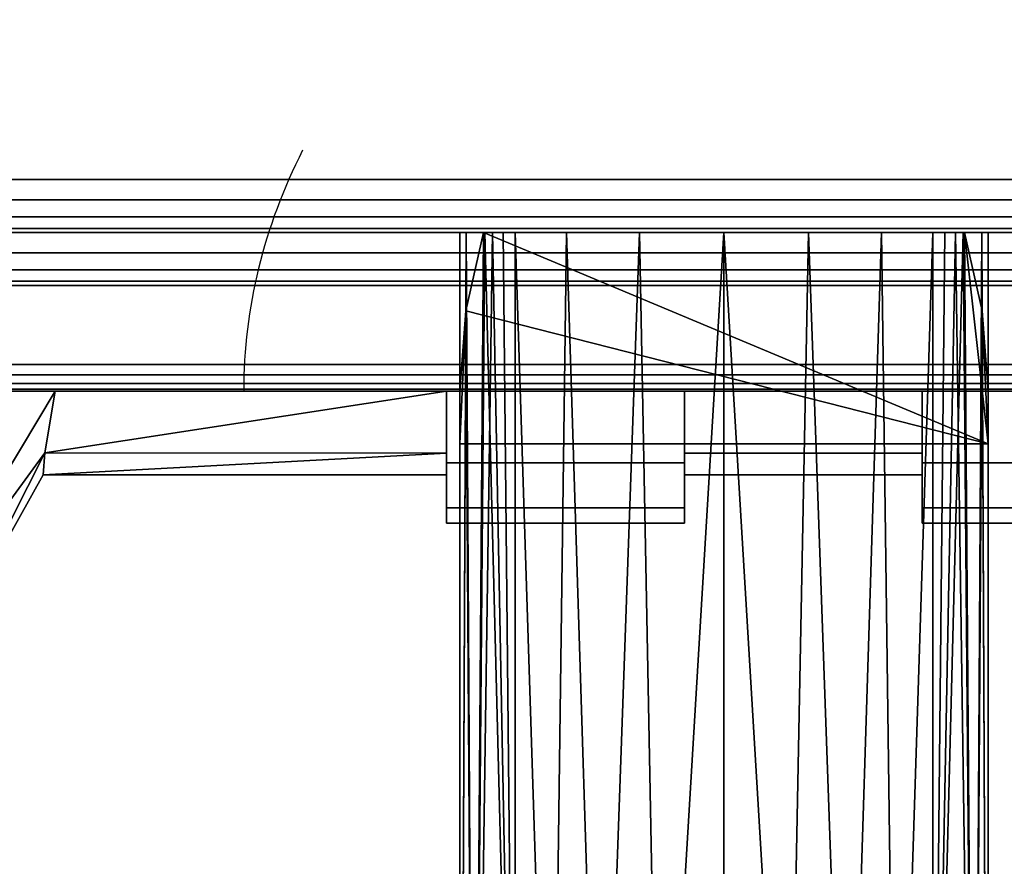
# Model space of a CAD drawing. Header units: millimetres. Extents: x -10 to 414, y -827 to 10.
# Tile 15 of 40: x 187 to 205, y -811 to -795. Entities that reach past the tile are written whole.
import ezdxf

# ---------------------------------------------------------------- set-up
doc = ezdxf.new("R2010")
doc.units = ezdxf.units.MM
doc.header["$MEASUREMENT"] = 0
for name, color, linetype, lineweight in [('0 Misc', 7, 'Continuous', 35), ('10 Raster Images', 7, 'Continuous', 35), ('5 Hatches', 7, 'Continuous', 35)]:
    doc.layers.add(name, color=color, linetype=linetype, lineweight=lineweight)

msp = doc.modelspace()

# ---------------------------------------------------------------- linework, layer by layer
at = {"layer": '0 Misc', "color": 160, "linetype": 'Continuous', "lineweight": 25}
for p, q in [((4, -798, 12.5), (396, -798, 12.5)), ((396, -798, 1170), (4, -798, 1170)), ((1, -799, 1173), (399, -799, 1173)), ((399, -799, 1195), (1, -799, 1195)), ((396, -799, 13.5), (4, -799, 13.5)), ((4, -799, 1169), (396, -799, 1169)), ((4, -799, 13.5), (396, -799, 1169)), ((4, -799, 13.5), (204.554, -799, 730)), ((4, -799, 1169), (195.446, -799, 730)), ((195.446, -799, 730), (4, -799, 13.5)), ((4, -799, 1169), (195.717, -799, 730.779)), ((4, -799, 1169), (196.049, -799, 731.534)), ((4, -799, 1169), (196.442, -799, 732.187)), ((4, -799, 1169), (197.415, -799, 733.16)), ((4, -799, 1169), (198.641, -799, 733.785)), ((4, -799, 1169), (200, -799, 734)), ((4, -799, 1169), (197.415, -799, 1046.84)), ((4, -799, 1169), (196.442, -799, 1047.813)), ((4, -799, 1169), (196.049, -799, 1048.466)), ((4, -799, 1169), (195.505, -799, 1049.81)), ((4, -799, 1169), (195, -799, 1053)), ((4, -799, 1169), (195, -799, 1054)), ((164.278, -799, 1124.392), (195, -799, 1054)), ((233.25, -799, 1124), (166.75, -799, 1124)), ((166.75, -799, 1157), (233.25, -799, 1157)), ((166.75, -799, 1157), (396, -799, 1169)), ((166.75, -799, 1124), (195, -799, 1054)), ((195, -799, 1054), (205, -799, 1054)), ((195, -799, 1054), (195, -826.999, 1053.267)), ((195, -799, 1053), (195, -799, 1054)), ((195, -799, 1053), (195, -825.999, 1052.293)), ((195, -825.999, 1052.293), (195, -799, 1054)), ((195, -799, 1054), (396, -799, 1169)), ((195, -799, 1054), (235.722, -799, 1124.392)), ((195, -799, 1054), (233.25, -799, 1124)), ((204.554, -799, 730), (195.446, -799, 730)), ((205, -802.999, 726.105), (195.446, -799, 730)), ((196.049, -799, 1048.466), (196.049, -821.467, 1047.878)), ((196.049, -821.467, 732.122), (196.049, -799, 731.534)), ((197.415, -799, 1046.84), (200, -799, 734)), ((198.641, -799, 1046.215), (200, -799, 734)), ((200, -799, 734), (396, -799, 1169)), ((200, -799, 734), (202.585, -799, 1046.84)), ((200, -799, 734), (201.359, -799, 1046.215)), ((200, -799, 734), (200, -799, 1046)), ((201.359, -799, 733.785), (396, -799, 1169)), ((202.585, -799, 733.16), (396, -799, 1169)), ((202.585, -799, 1046.84), (396, -799, 1169)), ((203.558, -799, 732.187), (396, -799, 1169)), ((203.558, -799, 1047.813), (396, -799, 1169)), ((203.951, -799, 1048.466), (203.951, -821.467, 1047.878)), ((203.951, -821.467, 732.122), (203.951, -799, 731.534)), ((203.951, -799, 731.534), (396, -799, 1169)), ((203.951, -799, 1048.466), (396, -799, 1169)), ((204.283, -799, 730.779), (396, -799, 1169)), ((204.495, -799, 1049.81), (396, -799, 1169)), ((205, -802.999, 726.105), (204.554, -799, 730)), ((204.554, -799, 730), (396, -799, 1169)), ((205, -799, 1054), (205, -826.999, 1053.267)), ((205, -799, 1053), (205, -825.999, 1052.293)), ((205, -799, 1054), (205, -799, 1053)), ((205, -799, 1054), (205, -825.999, 1052.293)), ((205, -799, 1053), (396, -799, 1169)), ((205, -799, 1054), (396, -799, 1169)), ((1, -800, 1194), (399, -800, 1194)), ((399, -800, 1174), (1, -800, 1174)), ((195, -802.999, 726.105), (195.112, -800.483, 728.555)), ((205, -802.999, 726.105), (195.112, -800.483, 728.555)), ((205, -802.999, 726.105), (204.888, -800.483, 728.555)), ((166.75, -801.5, 1124), (233.25, -801.5, 1124)), ((233.25, -801.5, 1157), (166.75, -801.5, 1157)), ((163.345, -802, 1125.318), (236.655, -802, 1125.318)), ((163.345, -802, 1125.318), (238.553, -802, 1126.697)), ((163.345, -802, 1155.682), (236.655, -802, 1155.682)), ((163.345, -802, 1155.682), (234.423, -802, 1156.408)), ((165.577, -802, 1124.592), (234.423, -802, 1124.592)), ((165.577, -802, 1124.592), (236.655, -802, 1125.318)), ((165.577, -802, 1156.408), (234.423, -802, 1156.408)), ((165.577, -802, 1156.408), (233.25, -802, 1156.5)), ((166.75, -802, 1156.5), (233.25, -802, 1156.5)), ((233.25, -802, 1124.5), (166.75, -802, 1124.5)), ((166.75, -802, 1124.5), (234.423, -802, 1124.592)), ((174, -802, 1126.5), (238.553, -802, 1126.697)), ((174, -802, 1154.5), (238.553, -802, 1154.303)), ((174, -802, 1154.5), (236.655, -802, 1155.682)), ((178.326, -802, 1127.185), (238.553, -802, 1126.697)), ((178.326, -802, 1127.185), (239.933, -802, 1128.595)), ((178.326, -802, 1153.815), (239.933, -802, 1152.405)), ((178.326, -802, 1153.815), (238.553, -802, 1154.303)), ((182.229, -802, 1129.174), (239.933, -802, 1128.595)), ((182.229, -802, 1129.174), (240.658, -802, 1130.827)), ((182.229, -802, 1151.826), (240.75, -802, 1149)), ((182.229, -802, 1151.826), (240.658, -802, 1150.173)), ((182.229, -802, 1151.826), (239.933, -802, 1152.405)), ((185.326, -802, 1132.271), (240.658, -802, 1130.827)), ((185.326, -802, 1132.271), (240.75, -802, 1132)), ((185.326, -802, 1132.271), (226.25, -802, 1134.25)), ((194.75, -802, 1146.75), (185.326, -802, 1148.729)), ((185.326, -802, 1148.729), (240.75, -802, 1149)), ((194.75, -802, 1134.25), (185.326, -802, 1132.271)), ((194.75, -802, 1136.25), (187.339, -802, 1136.25)), ((187.339, -802, 1144.75), (194.75, -802, 1144.75)), ((187.339, -802, 1144.75), (194.75, -802, 1146.75)), ((187.339, -802, 1136.25), (194.75, -802, 1134.25)), ((194.75, -802, 1146.75), (199.25, -802, 1146.75)), ((194.75, -802, 1134.25), (194.75, -802, 1136.25)), ((194.75, -802, 1144.75), (194.75, -802, 1146.75)), ((199.25, -802, 1134.25), (194.75, -802, 1134.25)), ((194.75, -803.073, 1143.022), (194.75, -802, 1146.75)), ((194.75, -802, 1134.25), (194.75, -803.411, 1139.019)), ((194.75, -802, 1134.25), (194.75, -802.644, 1137.136)), ((194.75, -802, 1146.75), (240.75, -802, 1149)), ((194.75, -802, 1134.25), (226.25, -802, 1134.25)), ((194.75, -802, 1134.25), (221.75, -802, 1134.25)), ((194.75, -802, 1134.25), (217.25, -802, 1134.25)), ((194.75, -802, 1134.25), (212.75, -802, 1134.25)), ((194.75, -802, 1134.25), (208.25, -802, 1134.25)), ((194.75, -802, 1134.25), (203.75, -802, 1134.25)), ((195, -802.999, 726.105), (195, -801.999, 727.079)), ((195, -825.999, 727.707), (195, -801.999, 727.079)), ((199.25, -802, 1144.75), (203.75, -802, 1144.75)), ((203.75, -802, 1136.25), (199.25, -802, 1136.25)), ((199.25, -802, 1146.75), (199.25, -802, 1144.75)), ((199.25, -802, 1136.25), (199.25, -802, 1134.25)), ((199.25, -803.411, 1139.019), (199.25, -802, 1134.25)), ((199.25, -802.644, 1137.136), (199.25, -802, 1134.25)), ((199.25, -802, 1146.75), (199.25, -803.073, 1143.022)), ((203.75, -802, 1146.75), (199.25, -802, 1146.75)), ((199.25, -802, 1146.75), (240.75, -802, 1149)), ((199.25, -802, 1144.75), (203.75, -802, 1146.75)), ((203.75, -802, 1134.25), (199.25, -802, 1134.25)), ((199.25, -802, 1134.25), (203.75, -802, 1136.25)), ((203.75, -802, 1146.75), (208.25, -802, 1146.75)), ((203.75, -802, 1134.25), (203.75, -802, 1136.25)), ((203.75, -802, 1144.75), (203.75, -802, 1146.75)), ((208.25, -802, 1134.25), (203.75, -802, 1134.25)), ((203.75, -803.073, 1143.022), (203.75, -802, 1146.75)), ((203.75, -802, 1134.25), (203.75, -803.411, 1139.019)), ((203.75, -802, 1134.25), (203.75, -802.644, 1137.136)), ((203.75, -802, 1146.75), (240.75, -802, 1149)), ((205, -825.999, 727.707), (205, -801.999, 727.079)), ((205, -801.999, 727.079), (205, -802.999, 726.105)), ((195, -826.999, 726.733), (195, -802.999, 726.105)), ((205, -802.999, 726.105), (195, -802.999, 726.105)), ((195, -802.999, 726.105), (195, -825.999, 727.707)), ((205, -826.999, 726.733), (205, -802.999, 726.105)), ((205, -825.999, 727.707), (205, -802.999, 726.105)), ((194.75, -803.073, 1143.022), (194.75, -803.605, 1144.437)), ((199.25, -803.073, 1143.022), (199.25, -803.605, 1144.437)), ((203.75, -803.073, 1143.022), (203.75, -803.605, 1144.437)), ((194.75, -803.411, 1139.019), (194.75, -803.605, 1136.563)), ((194.75, -803.605, 1136.563), (194.75, -803.559, 1141.048)), ((194.75, -803.559, 1141.048), (194.75, -803.605, 1144.437)), ((199.25, -803.411, 1139.019), (199.25, -803.605, 1136.563)), ((199.25, -803.605, 1144.437), (199.25, -803.559, 1141.048)), ((199.25, -803.559, 1141.048), (199.25, -803.605, 1136.563)), ((203.75, -803.411, 1139.019), (203.75, -803.605, 1136.563)), ((203.75, -803.605, 1136.563), (203.75, -803.559, 1141.048)), ((203.75, -803.559, 1141.048), (203.75, -803.605, 1144.437)), ((194.75, -804.418, 1139.26), (194.75, -803.605, 1144.437)), ((194.75, -803.605, 1136.563), (194.75, -803.605, 1144.437)), ((199.25, -804.418, 1141.74), (199.25, -803.605, 1136.563)), ((199.25, -803.605, 1144.437), (199.25, -803.605, 1136.563)), ((203.75, -804.418, 1139.26), (203.75, -803.605, 1144.437)), ((203.75, -803.605, 1136.563), (203.75, -803.605, 1144.437)), ((194.75, -804.5, 1140.475), (194.75, -804.418, 1141.74)), ((194.75, -804.418, 1139.26), (194.75, -804.418, 1141.74)), ((194.75, -804.5, 1140.525), (199.25, -804.5, 1140.525)), ((199.25, -804.5, 1140.475), (194.75, -804.5, 1140.475)), ((194.75, -804.5, 1140.525), (194.75, -804.5, 1140.475)), ((199.25, -804.5, 1140.525), (199.25, -804.418, 1139.26)), ((199.25, -804.418, 1141.74), (199.25, -804.418, 1139.26)), ((199.25, -804.5, 1140.475), (199.25, -804.5, 1140.525)), ((203.75, -804.5, 1140.475), (203.75, -804.418, 1141.74)), ((203.75, -804.418, 1139.26), (203.75, -804.418, 1141.74)), ((203.75, -804.5, 1140.525), (208.25, -804.5, 1140.525)), ((208.25, -804.5, 1140.475), (203.75, -804.5, 1140.475)), ((203.75, -804.5, 1140.525), (203.75, -804.5, 1140.475))]:
    msp.add_line(p, q, dxfattribs=at).dxf.unprotected_set("ltscale", 0)
at = {"layer": '0 Misc', "color": 160, "linetype": 'Continuous', "lineweight": 25, "extrusion": (0, 0.572254, -0.820077)}
msp.add_arc((-205.322, -241.627, -1055.207), 14.406, 0, 22.6981, dxfattribs=at).dxf.unprotected_set("ltscale", 0)
at = {"layer": '0 Misc', "color": 160, "linetype": 'Continuous', "lineweight": 25, "extrusion": (0, 1, 0)}
for centre, radius, start, end in [((-205.322, 1053, -799), 10.322, 333.9477, 0), ((-205.322, 727, -799), 10.322, 16.8956, 26.0523), ((-200, 1050.398, -799), 4.398, 206.0523, 333.9477), ((-200, 729.602, -799), 4.398, 26.0523, 153.9477), ((-194.678, 1053, -799), 10.322, 180, 206.0523), ((-194.678, 727, -799), 10.322, 153.9477, 163.1044), ((-174, 1140.5, -802), 14, 197.6722, 162.3278)]:
    msp.add_arc(centre, radius, start, end, dxfattribs=at).dxf.unprotected_set("ltscale", 0)
at = {"layer": '0 Misc', "color": 160, "linetype": 'Continuous', "lineweight": 25, "extrusion": (-1, 0, 0)}
for centre in [(797.082, 1140.5, -194.75), (797.082, 1140.5, -203.75)]:
    msp.add_arc(centre, 6.5, 319.1678, 40.8322, dxfattribs=at).dxf.unprotected_set("ltscale", 0)
at = {"layer": '0 Misc', "color": 160, "linetype": 'Continuous', "lineweight": 25, "extrusion": (1, 0, 0)}
for centre, radius, start, end in [((-795.5, 1140.525, 194.75), 9, 136.2383, 180), ((-795.5, 1140.475, 194.75), 9, 180, 223.7617), ((-797.082, 1140.5, 199.25), 6.5, 139.1678, 220.8322)]:
    msp.add_arc(centre, radius, start, end, dxfattribs=at).dxf.unprotected_set("ltscale", 0)
at = {"layer": '0 Misc', "color": 160, "linetype": 'Continuous', "lineweight": 25, "extrusion": (-1, 1.76924e-13, -1.84741e-13)}
msp.add_arc((795.5, 1140.475, -199.25), 9, 316.2383, 0, dxfattribs=at).dxf.unprotected_set("ltscale", 0)
at = {"layer": '0 Misc', "color": 160, "linetype": 'Continuous', "lineweight": 25, "extrusion": (-1, -1.76924e-13, -1.84741e-13)}
msp.add_arc((795.5, 1140.525, -199.25), 9, 0, 43.7617, dxfattribs=at).dxf.unprotected_set("ltscale", 0)
at = {"layer": '0 Misc', "color": 160, "linetype": 'Continuous', "lineweight": 25, "extrusion": (1, -1.76924e-13, -1.84741e-13)}
msp.add_arc((-795.5, 1140.525, 203.75), 9, 136.2383, 180, dxfattribs=at).dxf.unprotected_set("ltscale", 0)
at = {"layer": '0 Misc', "color": 160, "linetype": 'Continuous', "lineweight": 25, "extrusion": (1, 1.76924e-13, -1.84741e-13)}
msp.add_arc((-795.5, 1140.475, 203.75), 9, 180, 223.7617, dxfattribs=at).dxf.unprotected_set("ltscale", 0)
at = {"layer": '0 Misc', "color": 7, "lineweight": 25}
for points in [[(399, -799, 1173), (16.988, -781.156, 1173), (17, -781, 1173)], [(399, -799, 1173), (17, -781, 1173), (383.293, -781.707, 1173)], [(399, -799, 1173), (16.891, -781.454, 1173), (16.988, -781.156, 1173)], [(399, -799, 1173), (16.707, -781.707, 1173), (16.891, -781.454, 1173)], [(399, -799, 1173), (16.454, -781.891, 1173), (16.707, -781.707, 1173)], [(399, -799, 1173), (16.156, -781.988, 1173), (16.454, -781.891, 1173)], [(1, -799, 1173), (2, -782, 1173), (399, -799, 1173)], [(399, -799, 1173), (2, -782, 1173), (16, -782, 1173)], [(399, -799, 1173), (16, -782, 1173), (16.156, -781.988, 1173)], [(195, -825.999, 1052.293), (195, -799, 1053), (195.118, -799, 1051.441)], [(195.266, -823.673, 1050.027), (195, -825.999, 1052.293), (195.118, -799, 1051.441)], [(195, -825.999, 1052.293), (195, -826.999, 1053.267), (195, -799, 1054)], [(195, -825.999, 1052.293), (195, -799, 1054), (195, -799, 1053)], [(195.446, -799, 730), (195.112, -800.483, 728.555), (195.266, -823.673, 729.973)], [(195.471, -799, 1049.919), (195.266, -823.673, 1050.027), (195.118, -799, 1051.441)], [(195.471, -799, 1049.919), (196.049, -821.467, 1047.878), (195.266, -823.673, 1050.027)], [(195.446, -799, 730), (195.266, -823.673, 729.973), (195.619, -799, 730.522)], [(195.619, -799, 730.522), (195.266, -823.673, 729.973), (196.049, -821.467, 732.122)], [(196.049, -799, 1048.466), (196.049, -821.467, 1047.878), (195.471, -799, 1049.919)], [(195.619, -799, 730.522), (196.049, -821.467, 732.122), (195.821, -799, 731.033)], [(196.049, -821.467, 732.122), (196.049, -799, 731.534), (195.821, -799, 731.033)], [(196.734, -820.454, 1046.891), (196.049, -821.467, 1047.878), (196.049, -799, 1048.466)], [(197.021, -799, 1047.162), (196.734, -820.454, 1046.891), (196.049, -799, 1048.466)], [(196.049, -799, 731.534), (196.734, -820.454, 733.109), (197.021, -799, 732.838)], [(196.049, -799, 731.534), (196.049, -821.467, 732.122), (196.734, -820.454, 733.109)], [(197.021, -799, 1047.162), (197.671, -819.668, 1046.126), (196.734, -820.454, 1046.891)], [(197.021, -799, 732.838), (196.734, -820.454, 733.109), (197.671, -819.668, 733.874)], [(198.401, -799, 1046.301), (197.671, -819.668, 1046.126), (197.021, -799, 1047.162)], [(197.021, -799, 732.838), (197.671, -819.668, 733.874), (198.401, -799, 733.699)], [(198.401, -799, 1046.301), (198.789, -819.171, 1045.642), (197.671, -819.668, 1046.126)], [(197.671, -819.668, 733.874), (198.789, -819.171, 734.358), (198.401, -799, 733.699)], [(200, -799, 1046), (198.789, -819.171, 1045.642), (198.401, -799, 1046.301)], [(198.789, -819.171, 734.358), (200, -799, 734), (198.401, -799, 733.699)], [(200, -799, 1046), (200, -819.001, 1045.476), (198.789, -819.171, 1045.642)], [(198.789, -819.171, 734.358), (200, -819.001, 734.524), (200, -799, 734)], [(201.211, -819.171, 1045.642), (200, -819.001, 1045.476), (200, -799, 1046)], [(201.211, -819.171, 1045.642), (200, -799, 1046), (201.599, -799, 1046.301)], [(200, -799, 734), (201.211, -819.171, 734.358), (201.599, -799, 733.699)], [(200, -799, 734), (200, -819.001, 734.524), (201.211, -819.171, 734.358)], [(202.329, -819.668, 1046.126), (201.211, -819.171, 1045.642), (201.599, -799, 1046.301)], [(201.599, -799, 733.699), (201.211, -819.171, 734.358), (202.329, -819.668, 733.874)], [(202.979, -799, 1047.162), (202.329, -819.668, 1046.126), (201.599, -799, 1046.301)], [(201.599, -799, 733.699), (202.329, -819.668, 733.874), (202.979, -799, 732.838)], [(202.979, -799, 1047.162), (203.266, -820.454, 1046.891), (202.329, -819.668, 1046.126)], [(202.979, -799, 732.838), (202.329, -819.668, 733.874), (203.266, -820.454, 733.109)], [(203.951, -799, 1048.466), (203.266, -820.454, 1046.891), (202.979, -799, 1047.162)], [(202.979, -799, 732.838), (203.266, -820.454, 733.109), (203.951, -799, 731.534)], [(203.951, -799, 1048.466), (203.951, -821.467, 1047.878), (203.266, -820.454, 1046.891)], [(203.266, -820.454, 733.109), (203.951, -821.467, 732.122), (203.951, -799, 731.534)], [(203.951, -821.467, 1047.878), (203.951, -799, 1048.466), (204.529, -799, 1049.919)], [(204.734, -823.673, 1050.027), (203.951, -821.467, 1047.878), (204.529, -799, 1049.919)], [(204.381, -799, 730.522), (204.179, -799, 731.033), (203.951, -821.467, 732.122)], [(203.951, -821.467, 732.122), (204.179, -799, 731.033), (203.951, -799, 731.534)], [(204.381, -799, 730.522), (203.951, -821.467, 732.122), (204.734, -823.673, 729.973)], [(204.554, -799, 730), (204.381, -799, 730.522), (204.734, -823.673, 729.973)], [(204.882, -799, 1051.441), (204.734, -823.673, 1050.027), (204.529, -799, 1049.919)], [(204.734, -823.673, 729.973), (204.888, -800.483, 728.555), (204.554, -799, 730)], [(204.882, -799, 1051.441), (205, -825.999, 1052.293), (204.734, -823.673, 1050.027)], [(205, -799, 1053), (205, -825.999, 1052.293), (204.882, -799, 1051.441)], [(205, -826.999, 1053.267), (205, -825.999, 1052.293), (205, -799, 1054)], [(205, -799, 1054), (205, -825.999, 1052.293), (205, -799, 1053)], [(195.266, -823.673, 729.973), (195.112, -800.483, 728.555), (195, -825.999, 727.707)], [(195, -825.999, 727.707), (195.112, -800.483, 728.555), (195, -801.999, 727.079)], [(204.734, -823.673, 729.973), (205, -825.999, 727.707), (204.888, -800.483, 728.555)], [(204.888, -800.483, 728.555), (205, -825.999, 727.707), (205, -801.999, 727.079)], [(195, -802.999, 726.105), (195, -825.999, 727.707), (195, -801.999, 727.079)], [(205, -825.999, 727.707), (205, -802.999, 726.105), (205, -801.999, 727.079)], [(195, -826.999, 726.733), (195, -825.999, 727.707), (195, -802.999, 726.105)], [(205, -825.999, 727.707), (205, -826.999, 726.733), (205, -802.999, 726.105)]]:
    msp.add_3dface(points, dxfattribs=at)
for points, invisible_edges in [([(4, -798, 12.5), (396, -784, 12.5), (396, -798, 12.5)], 1), ([(4, -798, 12.5), (4, -784, 12.5), (396, -784, 12.5)], 12), ([(4, -798, 12.5), (396, -798.383, 12.576), (4, -798.383, 12.576)], 1), ([(4, -798, 12.5), (396, -798, 12.5), (396, -798.383, 12.576)], 12), ([(396, -798.707, 12.793), (4, -798.383, 12.576), (396, -798.383, 12.576)], 1), ([(396, -798.707, 12.793), (4, -798.707, 12.793), (4, -798.383, 12.576)], 12), ([(396, -798.924, 13.117), (4, -798.707, 12.793), (396, -798.707, 12.793)], 1), ([(396, -798.924, 13.117), (4, -798.924, 13.117), (4, -798.707, 12.793)], 12), ([(1, -799, 1173), (399, -799.383, 1173.076), (1, -799.383, 1173.076)], 1), ([(1, -799, 1173), (399, -799, 1173), (399, -799.383, 1173.076)], 12), ([(399, -799, 1195), (1, -799.383, 1194.924), (399, -799.383, 1194.924)], 1), ([(399, -799, 1195), (1, -799, 1195), (1, -799.383, 1194.924)], 12), ([(396, -799, 13.5), (4, -798.924, 13.117), (396, -798.924, 13.117)], 1), ([(396, -799, 13.5), (4, -799, 13.5), (4, -798.924, 13.117)], 12), ([(195, -799, 1054), (205, -826.999, 1053.267), (205, -799, 1054)], 1), ([(195, -799, 1054), (195, -826.999, 1053.267), (205, -826.999, 1053.267)], 12), ([(399, -799.707, 1173.293), (1, -799.383, 1173.076), (399, -799.383, 1173.076)], 1), ([(399, -799.707, 1173.293), (1, -799.707, 1173.293), (1, -799.383, 1173.076)], 12), ([(399, -799.383, 1194.924), (1, -799.707, 1194.707), (399, -799.707, 1194.707)], 1), ([(399, -799.383, 1194.924), (1, -799.383, 1194.924), (1, -799.707, 1194.707)], 12), ([(399, -799.924, 1173.617), (1, -799.707, 1173.293), (399, -799.707, 1173.293)], 1), ([(399, -799.924, 1173.617), (1, -799.924, 1173.617), (1, -799.707, 1173.293)], 12), ([(399, -799.707, 1194.707), (1, -799.924, 1194.383), (399, -799.924, 1194.383)], 1), ([(399, -799.707, 1194.707), (1, -799.707, 1194.707), (1, -799.924, 1194.383)], 12), ([(399, -800, 1174), (1, -799.924, 1173.617), (399, -799.924, 1173.617)], 1), ([(399, -800, 1174), (1, -800, 1174), (1, -799.924, 1173.617)], 12), ([(1, -800, 1194), (399, -799.924, 1194.383), (1, -799.924, 1194.383)], 1), ([(1, -800, 1194), (399, -800, 1194), (399, -799.924, 1194.383)], 12), ([(1, -800, 1194), (399, -800, 1174), (399, -800, 1194)], 1), ([(1, -800, 1194), (1, -800, 1174), (399, -800, 1174)], 12), ([(195, -826.999, 726.733), (205, -802.999, 726.105), (205, -826.999, 726.733)], 1), ([(195, -826.999, 726.733), (195, -802.999, 726.105), (205, -802.999, 726.105)], 12), ([(199.25, -804.5, 1140.475), (194.75, -804.5, 1140.525), (194.75, -804.5, 1140.475)], 1), ([(199.25, -804.5, 1140.475), (199.25, -804.5, 1140.525), (194.75, -804.5, 1140.525)], 12), ([(208.25, -804.5, 1140.475), (203.75, -804.5, 1140.525), (203.75, -804.5, 1140.475)], 1), ([(208.25, -804.5, 1140.475), (208.25, -804.5, 1140.525), (203.75, -804.5, 1140.525)], 12)]:
    msp.add_3dface(points, dxfattribs=dict(at, invisible_edges=invisible_edges))
at = {"layer": '0 Misc', "color": 5, "lineweight": 25}
for points, invisible_edges in [([(396, -798, 1170), (4, -784, 1170), (4, -798, 1170)], 1), ([(396, -798, 1170), (396, -784, 1170), (4, -784, 1170)], 12), ([(396, -798, 1170), (4, -798.383, 1169.924), (396, -798.383, 1169.924)], 1), ([(396, -798, 1170), (4, -798, 1170), (4, -798.383, 1169.924)], 12), ([(4, -798.707, 1169.707), (396, -798.383, 1169.924), (4, -798.383, 1169.924)], 1), ([(4, -798.707, 1169.707), (396, -798.707, 1169.707), (396, -798.383, 1169.924)], 12), ([(4, -798.924, 1169.383), (396, -798.707, 1169.707), (4, -798.707, 1169.707)], 1), ([(4, -798.924, 1169.383), (396, -798.924, 1169.383), (396, -798.707, 1169.707)], 12), ([(4, -799, 1169), (396, -798.924, 1169.383), (4, -798.924, 1169.383)], 1), ([(4, -799, 1169), (396, -799, 1169), (396, -798.924, 1169.383)], 12)]:
    msp.add_3dface(points, dxfattribs=dict(at, invisible_edges=invisible_edges))
for points in [[(396, -799, 1169), (4, -799, 13.5), (396, -799, 13.5)], [(4, -799, 13.5), (396, -799, 1169), (204.554, -799, 730)], [(4, -799, 13.5), (195.446, -799, 730), (4, -799, 1169)], [(195.446, -799, 730), (4, -799, 13.5), (204.554, -799, 730)], [(4, -799, 1169), (195.446, -799, 730), (195.717, -799, 730.779)], [(4, -799, 1169), (195.717, -799, 730.779), (196.049, -799, 731.534)], [(4, -799, 1169), (196.049, -799, 731.534), (196.442, -799, 732.187)], [(4, -799, 1169), (196.442, -799, 732.187), (197.415, -799, 733.16)], [(4, -799, 1169), (197.415, -799, 733.16), (198.641, -799, 733.785)], [(4, -799, 1169), (198.641, -799, 733.785), (200, -799, 734)], [(4, -799, 1169), (200, -799, 734), (197.415, -799, 1046.84)], [(4, -799, 1169), (197.415, -799, 1046.84), (196.442, -799, 1047.813)], [(4, -799, 1169), (196.442, -799, 1047.813), (196.049, -799, 1048.466)], [(4, -799, 1169), (196.049, -799, 1048.466), (195.505, -799, 1049.81)], [(4, -799, 1169), (195.505, -799, 1049.81), (195, -799, 1053)], [(4, -799, 1169), (195, -799, 1053), (195, -799, 1054)], [(4, -799, 1169), (195, -799, 1054), (164.278, -799, 1124.392)], [(4, -799, 1169), (166.75, -799, 1157), (396, -799, 1169)], [(164.278, -799, 1124.392), (195, -799, 1054), (166.75, -799, 1124)], [(233.25, -799, 1157), (396, -799, 1169), (166.75, -799, 1157)], [(166.75, -799, 1124), (195, -799, 1054), (233.25, -799, 1124)], [(205, -799, 1054), (396, -799, 1169), (195, -799, 1054)], [(195, -799, 1054), (396, -799, 1169), (235.722, -799, 1124.392)], [(195, -799, 1054), (235.722, -799, 1124.392), (233.25, -799, 1124)], [(197.415, -799, 1046.84), (200, -799, 734), (198.641, -799, 1046.215)], [(198.641, -799, 1046.215), (200, -799, 734), (200, -799, 1046)], [(201.359, -799, 733.785), (396, -799, 1169), (200, -799, 734)], [(200, -799, 734), (396, -799, 1169), (202.585, -799, 1046.84)], [(200, -799, 734), (202.585, -799, 1046.84), (201.359, -799, 1046.215)], [(200, -799, 734), (201.359, -799, 1046.215), (200, -799, 1046)], [(202.585, -799, 733.16), (396, -799, 1169), (201.359, -799, 733.785)], [(203.558, -799, 732.187), (396, -799, 1169), (202.585, -799, 733.16)], [(202.585, -799, 1046.84), (396, -799, 1169), (203.558, -799, 1047.813)], [(203.951, -799, 731.534), (396, -799, 1169), (203.558, -799, 732.187)], [(203.558, -799, 1047.813), (396, -799, 1169), (203.951, -799, 1048.466)], [(204.283, -799, 730.779), (396, -799, 1169), (203.951, -799, 731.534)], [(203.951, -799, 1048.466), (396, -799, 1169), (204.495, -799, 1049.81)], [(204.554, -799, 730), (396, -799, 1169), (204.283, -799, 730.779)], [(204.495, -799, 1049.81), (396, -799, 1169), (205, -799, 1053)], [(205, -799, 1053), (396, -799, 1169), (205, -799, 1054)]]:
    msp.add_3dface(points, dxfattribs=at)
at = {"layer": '0 Misc', "color": 164, "lineweight": 25}
for points, invisible_edges in [([(166.75, -801.5, 1124), (233.25, -799, 1124), (233.25, -801.5, 1124)], 1), ([(166.75, -801.5, 1124), (166.75, -799, 1124), (233.25, -799, 1124)], 12), ([(233.25, -801.5, 1157), (166.75, -799, 1157), (166.75, -801.5, 1157)], 1), ([(233.25, -801.5, 1157), (233.25, -799, 1157), (166.75, -799, 1157)], 12), ([(166.75, -801.5, 1124), (233.25, -801.691, 1124.038), (166.75, -801.691, 1124.038)], 1), ([(166.75, -801.5, 1124), (233.25, -801.5, 1124), (233.25, -801.691, 1124.038)], 12), ([(233.25, -801.5, 1157), (166.75, -801.691, 1156.962), (233.25, -801.691, 1156.962)], 1), ([(233.25, -801.5, 1157), (166.75, -801.5, 1157), (166.75, -801.691, 1156.962)], 12), ([(233.25, -801.854, 1124.146), (166.75, -801.691, 1124.038), (233.25, -801.691, 1124.038)], 1), ([(233.25, -801.854, 1124.146), (166.75, -801.854, 1124.146), (166.75, -801.691, 1124.038)], 12), ([(233.25, -801.691, 1156.962), (166.75, -801.854, 1156.854), (233.25, -801.854, 1156.854)], 1), ([(233.25, -801.691, 1156.962), (166.75, -801.691, 1156.962), (166.75, -801.854, 1156.854)], 12), ([(233.25, -801.962, 1124.309), (166.75, -801.854, 1124.146), (233.25, -801.854, 1124.146)], 1), ([(233.25, -801.962, 1124.309), (166.75, -801.962, 1124.309), (166.75, -801.854, 1124.146)], 12), ([(233.25, -801.854, 1156.854), (166.75, -801.962, 1156.691), (233.25, -801.962, 1156.691)], 1), ([(233.25, -801.854, 1156.854), (166.75, -801.854, 1156.854), (166.75, -801.962, 1156.691)], 12), ([(233.25, -802, 1124.5), (166.75, -801.962, 1124.309), (233.25, -801.962, 1124.309)], 1), ([(233.25, -802, 1124.5), (166.75, -802, 1124.5), (166.75, -801.962, 1124.309)], 12), ([(166.75, -802, 1156.5), (233.25, -801.962, 1156.691), (166.75, -801.962, 1156.691)], 1), ([(166.75, -802, 1156.5), (233.25, -802, 1156.5), (233.25, -801.962, 1156.691)], 12), ([(199.25, -802, 1146.75), (194.75, -803.358, 1144.912), (199.25, -803.358, 1144.912)], 1), ([(199.25, -802, 1146.75), (194.75, -802, 1146.75), (194.75, -803.358, 1144.912)], 12), ([(194.75, -802, 1134.25), (199.25, -803.358, 1136.088), (194.75, -803.358, 1136.088)], 1), ([(194.75, -802, 1134.25), (199.25, -802, 1134.25), (199.25, -803.358, 1136.088)], 12), ([(203.75, -802, 1144.75), (199.25, -803.174, 1142.767), (203.75, -803.174, 1142.767)], 1), ([(203.75, -802, 1144.75), (199.25, -802, 1144.75), (199.25, -803.174, 1142.767)], 12), ([(199.25, -802, 1136.25), (203.75, -803.174, 1138.233), (199.25, -803.174, 1138.233)], 1), ([(199.25, -802, 1136.25), (203.75, -802, 1136.25), (203.75, -803.174, 1138.233)], 12), ([(208.25, -802, 1146.75), (203.75, -803.358, 1144.912), (208.25, -803.358, 1144.912)], 1), ([(208.25, -802, 1146.75), (203.75, -802, 1146.75), (203.75, -803.358, 1144.912)], 12), ([(203.75, -802, 1134.25), (208.25, -803.358, 1136.088), (203.75, -803.358, 1136.088)], 1), ([(203.75, -802, 1134.25), (208.25, -802, 1134.25), (208.25, -803.358, 1136.088)], 12), ([(199.25, -803.582, 1140.5), (203.75, -803.174, 1142.767), (199.25, -803.174, 1142.767)], 1), ([(199.25, -803.582, 1140.5), (203.75, -803.582, 1140.5), (203.75, -803.174, 1142.767)], 12), ([(199.25, -803.174, 1138.233), (203.75, -803.582, 1140.5), (199.25, -803.582, 1140.5)], 1), ([(199.25, -803.174, 1138.233), (203.75, -803.174, 1138.233), (203.75, -803.582, 1140.5)], 12), ([(194.75, -803.358, 1144.912), (199.25, -804.21, 1142.792), (199.25, -803.358, 1144.912)], 1), ([(194.75, -803.358, 1144.912), (194.75, -804.21, 1142.792), (199.25, -804.21, 1142.792)], 12), ([(199.25, -803.358, 1136.088), (194.75, -804.21, 1138.208), (194.75, -803.358, 1136.088)], 1), ([(199.25, -803.358, 1136.088), (199.25, -804.21, 1138.208), (194.75, -804.21, 1138.208)], 12), ([(203.75, -803.358, 1144.912), (208.25, -804.21, 1142.792), (208.25, -803.358, 1144.912)], 1), ([(203.75, -803.358, 1144.912), (203.75, -804.21, 1142.792), (208.25, -804.21, 1142.792)], 12), ([(208.25, -803.358, 1136.088), (203.75, -804.21, 1138.208), (203.75, -803.358, 1136.088)], 1), ([(208.25, -803.358, 1136.088), (208.25, -804.21, 1138.208), (203.75, -804.21, 1138.208)], 12), ([(199.25, -804.21, 1142.792), (194.75, -804.5, 1140.525), (199.25, -804.5, 1140.525)], 1), ([(199.25, -804.21, 1142.792), (194.75, -804.21, 1142.792), (194.75, -804.5, 1140.525)], 12), ([(194.75, -804.21, 1138.208), (199.25, -804.5, 1140.475), (194.75, -804.5, 1140.475)], 1), ([(194.75, -804.21, 1138.208), (199.25, -804.21, 1138.208), (199.25, -804.5, 1140.475)], 12), ([(208.25, -804.21, 1142.792), (203.75, -804.5, 1140.525), (208.25, -804.5, 1140.525)], 1), ([(208.25, -804.21, 1142.792), (203.75, -804.21, 1142.792), (203.75, -804.5, 1140.525)], 12), ([(203.75, -804.21, 1138.208), (208.25, -804.5, 1140.475), (203.75, -804.5, 1140.475)], 1), ([(203.75, -804.21, 1138.208), (208.25, -804.21, 1138.208), (208.25, -804.5, 1140.475)], 12)]:
    msp.add_3dface(points, dxfattribs=dict(at, invisible_edges=invisible_edges))
at = {"layer": '0 Misc', "color": 98, "lineweight": 25}
for points in [[(205, -802.999, 726.105), (195.112, -800.483, 728.555), (195.446, -799, 730)], [(205, -802.999, 726.105), (195.446, -799, 730), (204.554, -799, 730)], [(205, -802.999, 726.105), (204.554, -799, 730), (204.888, -800.483, 728.555)], [(195.112, -800.483, 728.555), (195, -802.999, 726.105), (195, -801.999, 727.079)], [(195, -802.999, 726.105), (195.112, -800.483, 728.555), (205, -802.999, 726.105)], [(205, -802.999, 726.105), (204.888, -800.483, 728.555), (205, -801.999, 727.079)]]:
    msp.add_3dface(points, dxfattribs=at)
at = {"layer": '0 Misc', "color": 164, "lineweight": 25}
for points in [[(165.577, -802, 1124.592), (236.655, -802, 1125.318), (163.345, -802, 1125.318)], [(163.345, -802, 1125.318), (236.655, -802, 1125.318), (238.553, -802, 1126.697)], [(163.345, -802, 1125.318), (238.553, -802, 1126.697), (174, -802, 1126.5)], [(163.345, -802, 1155.682), (174, -802, 1154.5), (236.655, -802, 1155.682)], [(163.345, -802, 1155.682), (236.655, -802, 1155.682), (234.423, -802, 1156.408)], [(163.345, -802, 1155.682), (234.423, -802, 1156.408), (165.577, -802, 1156.408)], [(166.75, -802, 1124.5), (234.423, -802, 1124.592), (165.577, -802, 1124.592)], [(165.577, -802, 1124.592), (234.423, -802, 1124.592), (236.655, -802, 1125.318)], [(165.577, -802, 1156.408), (234.423, -802, 1156.408), (233.25, -802, 1156.5)], [(165.577, -802, 1156.408), (233.25, -802, 1156.5), (166.75, -802, 1156.5)], [(234.423, -802, 1124.592), (166.75, -802, 1124.5), (233.25, -802, 1124.5)], [(174, -802, 1126.5), (238.553, -802, 1126.697), (178.326, -802, 1127.185)], [(178.326, -802, 1153.815), (238.553, -802, 1154.303), (174, -802, 1154.5)], [(174, -802, 1154.5), (238.553, -802, 1154.303), (236.655, -802, 1155.682)], [(178.326, -802, 1127.185), (238.553, -802, 1126.697), (239.933, -802, 1128.595)], [(178.326, -802, 1127.185), (239.933, -802, 1128.595), (182.229, -802, 1129.174)], [(182.229, -802, 1151.826), (239.933, -802, 1152.405), (178.326, -802, 1153.815)], [(178.326, -802, 1153.815), (239.933, -802, 1152.405), (238.553, -802, 1154.303)], [(182.229, -802, 1129.174), (239.933, -802, 1128.595), (240.658, -802, 1130.827)], [(182.229, -802, 1129.174), (240.658, -802, 1130.827), (185.326, -802, 1132.271)], [(185.326, -802, 1148.729), (240.75, -802, 1149), (182.229, -802, 1151.826)], [(182.229, -802, 1151.826), (240.75, -802, 1149), (240.658, -802, 1150.173)], [(182.229, -802, 1151.826), (240.658, -802, 1150.173), (239.933, -802, 1152.405)], [(184.347, -807, 1144.786), (187.149, -803.169, 1142.779), (187.339, -802, 1144.75)], [(187.339, -802, 1136.25), (187.149, -803.169, 1138.221), (184.347, -807, 1136.214)], [(184.831, -802, 1131.63), (187.339, -802, 1136.25), (184.347, -807, 1136.214)], [(184.347, -807, 1144.786), (187.339, -802, 1144.75), (184.831, -802, 1149.37)], [(185.326, -802, 1132.271), (240.658, -802, 1130.827), (240.75, -802, 1132)], [(185.326, -802, 1132.271), (240.75, -802, 1132), (226.25, -802, 1134.25)], [(194.75, -802, 1146.75), (240.75, -802, 1149), (185.326, -802, 1148.729)], [(187.339, -802, 1144.75), (194.75, -802, 1146.75), (185.326, -802, 1148.729)], [(185.326, -802, 1132.271), (194.75, -802, 1134.25), (187.339, -802, 1136.25)], [(194.75, -802, 1134.25), (185.326, -802, 1132.271), (226.25, -802, 1134.25)], [(187.149, -803.169, 1138.221), (187.339, -802, 1136.25), (194.75, -802, 1136.25)], [(194.75, -803.174, 1138.233), (187.149, -803.169, 1138.221), (194.75, -802, 1136.25)], [(187.149, -803.169, 1142.779), (194.75, -803.174, 1142.767), (194.75, -802, 1144.75)], [(187.339, -802, 1144.75), (187.149, -803.169, 1142.779), (194.75, -802, 1144.75)], [(194.75, -802, 1146.75), (187.339, -802, 1144.75), (194.75, -802, 1144.75)], [(187.339, -802, 1136.25), (194.75, -802, 1134.25), (194.75, -802, 1136.25)], [(194.75, -803.073, 1143.022), (194.75, -803.605, 1144.437), (194.75, -802, 1146.75)], [(194.75, -803.073, 1143.022), (194.75, -802, 1146.75), (194.75, -802, 1144.75)], [(194.75, -803.605, 1136.563), (194.75, -803.411, 1139.019), (194.75, -802, 1134.25)], [(194.75, -802, 1134.25), (194.75, -803.411, 1139.019), (194.75, -802.644, 1137.136)], [(194.75, -802, 1134.25), (194.75, -802.644, 1137.136), (194.75, -802, 1136.25)], [(199.25, -802, 1146.75), (240.75, -802, 1149), (194.75, -802, 1146.75)], [(199.25, -803.411, 1139.019), (199.25, -803.605, 1136.563), (199.25, -802, 1134.25)], [(199.25, -803.411, 1139.019), (199.25, -802, 1134.25), (199.25, -802.644, 1137.136)], [(199.25, -802.644, 1137.136), (199.25, -802, 1134.25), (199.25, -802, 1136.25)], [(199.25, -803.605, 1144.437), (199.25, -803.073, 1143.022), (199.25, -802, 1146.75)], [(199.25, -802, 1146.75), (199.25, -803.073, 1143.022), (199.25, -802, 1144.75)], [(203.75, -802, 1146.75), (240.75, -802, 1149), (199.25, -802, 1146.75)], [(203.75, -802, 1146.75), (199.25, -802, 1144.75), (203.75, -802, 1144.75)], [(199.25, -802, 1144.75), (203.75, -802, 1146.75), (199.25, -802, 1146.75)], [(203.75, -802, 1136.25), (199.25, -802, 1134.25), (203.75, -802, 1134.25)], [(199.25, -802, 1134.25), (203.75, -802, 1136.25), (199.25, -802, 1136.25)], [(203.75, -803.073, 1143.022), (203.75, -803.605, 1144.437), (203.75, -802, 1146.75)], [(203.75, -803.073, 1143.022), (203.75, -802, 1146.75), (203.75, -802, 1144.75)], [(203.75, -803.605, 1136.563), (203.75, -803.411, 1139.019), (203.75, -802, 1134.25)], [(203.75, -802, 1134.25), (203.75, -803.411, 1139.019), (203.75, -802.644, 1137.136)], [(203.75, -802, 1134.25), (203.75, -802.644, 1137.136), (203.75, -802, 1136.25)], [(208.25, -802, 1146.75), (240.75, -802, 1149), (203.75, -802, 1146.75)], [(184.347, -807, 1144.786), (185.2, -807, 1140.5), (187.149, -803.169, 1142.779)], [(187.149, -803.169, 1138.221), (185.2, -807, 1140.5), (184.347, -807, 1136.214)], [(187.149, -803.169, 1142.779), (185.2, -807, 1140.5), (187.114, -803.582, 1140.5)], [(187.114, -803.582, 1140.5), (185.2, -807, 1140.5), (187.149, -803.169, 1138.221)], [(187.114, -803.582, 1140.5), (194.75, -803.174, 1142.767), (187.149, -803.169, 1142.779)], [(194.75, -803.174, 1138.233), (187.114, -803.582, 1140.5), (187.149, -803.169, 1138.221)], [(194.75, -803.582, 1140.5), (187.114, -803.582, 1140.5), (194.75, -803.174, 1138.233)], [(194.75, -803.582, 1140.5), (194.75, -803.174, 1142.767), (187.114, -803.582, 1140.5)], [(194.75, -803.559, 1141.048), (194.75, -803.605, 1144.437), (194.75, -803.073, 1143.022)], [(199.25, -803.073, 1143.022), (199.25, -803.605, 1144.437), (199.25, -803.559, 1141.048)], [(203.75, -803.559, 1141.048), (203.75, -803.605, 1144.437), (203.75, -803.073, 1143.022)], [(194.75, -803.411, 1139.019), (194.75, -803.605, 1136.563), (194.75, -803.559, 1141.048)], [(194.75, -803.605, 1136.563), (194.75, -803.605, 1144.437), (194.75, -803.559, 1141.048)], [(199.25, -803.559, 1141.048), (199.25, -803.605, 1136.563), (199.25, -803.411, 1139.019)], [(199.25, -803.605, 1144.437), (199.25, -803.605, 1136.563), (199.25, -803.559, 1141.048)], [(203.75, -803.411, 1139.019), (203.75, -803.605, 1136.563), (203.75, -803.559, 1141.048)], [(203.75, -803.605, 1136.563), (203.75, -803.605, 1144.437), (203.75, -803.559, 1141.048)], [(194.75, -804.418, 1139.26), (194.75, -804.418, 1141.74), (194.75, -803.605, 1144.437)], [(194.75, -804.418, 1139.26), (194.75, -803.605, 1144.437), (194.75, -803.605, 1136.563)], [(199.25, -804.418, 1141.74), (199.25, -804.418, 1139.26), (199.25, -803.605, 1136.563)], [(199.25, -804.418, 1141.74), (199.25, -803.605, 1136.563), (199.25, -803.605, 1144.437)], [(203.75, -804.418, 1139.26), (203.75, -804.418, 1141.74), (203.75, -803.605, 1144.437)], [(203.75, -804.418, 1139.26), (203.75, -803.605, 1144.437), (203.75, -803.605, 1136.563)], [(194.75, -804.418, 1141.74), (194.75, -804.5, 1140.475), (194.75, -804.5, 1140.525)], [(194.75, -804.5, 1140.475), (194.75, -804.418, 1141.74), (194.75, -804.418, 1139.26)], [(199.25, -804.418, 1139.26), (199.25, -804.5, 1140.525), (199.25, -804.5, 1140.475)], [(199.25, -804.5, 1140.525), (199.25, -804.418, 1139.26), (199.25, -804.418, 1141.74)], [(203.75, -804.418, 1141.74), (203.75, -804.5, 1140.475), (203.75, -804.5, 1140.525)], [(203.75, -804.5, 1140.475), (203.75, -804.418, 1141.74), (203.75, -804.418, 1139.26)]]:
    msp.add_3dface(points, dxfattribs=at)
at = {"layer": '10 Raster Images', "color": 160, "linetype": 'Continuous', "lineweight": 25}
for p, q in [((1, -799, 1173), (399, -799, 1173)), ((396, -799, 13.5), (4, -799, 13.5)), ((4, -799, 1169), (396, -799, 1169)), ((233.25, -799, 1157), (166.75, -799, 1157)), ((166.75, -799, 1124), (233.25, -799, 1124)), ((195, -799, 1054), (195, -826.999, 1053.267)), ((195, -825.999, 1052.293), (195, -799, 1053)), ((195, -799, 1053), (195, -799, 1054)), ((205, -799, 1054), (195, -799, 1054)), ((195, -799, 1053), (195.505, -799, 1049.81)), ((195, -799, 1054), (195, -799, 1053)), ((195.446, -799, 730), (195.112, -800.483, 728.555)), ((204.554, -799, 730), (195.446, -799, 730)), ((195.446, -799, 730), (204.554, -799, 730)), ((195.717, -799, 730.779), (195.446, -799, 730)), ((195.505, -799, 1049.81), (196.049, -799, 1048.466)), ((196.049, -799, 731.534), (195.717, -799, 730.779)), ((196.442, -799, 732.187), (196.049, -799, 731.534)), ((196.049, -799, 1048.466), (196.442, -799, 1047.813)), ((197.415, -799, 733.16), (196.442, -799, 732.187)), ((196.442, -799, 1047.813), (197.415, -799, 1046.84)), ((198.641, -799, 733.785), (197.415, -799, 733.16)), ((197.415, -799, 1046.84), (198.641, -799, 1046.215)), ((200, -799, 734), (198.641, -799, 733.785)), ((198.641, -799, 1046.215), (200, -799, 1046)), ((201.359, -799, 733.785), (200, -799, 734)), ((200, -799, 1046), (201.359, -799, 1046.215)), ((202.585, -799, 733.16), (201.359, -799, 733.785)), ((201.359, -799, 1046.215), (202.585, -799, 1046.84)), ((203.558, -799, 732.187), (202.585, -799, 733.16)), ((202.585, -799, 1046.84), (203.558, -799, 1047.813)), ((203.951, -799, 731.534), (203.558, -799, 732.187)), ((203.558, -799, 1047.813), (203.951, -799, 1048.466)), ((204.283, -799, 730.779), (203.951, -799, 731.534)), ((203.951, -799, 1048.466), (204.495, -799, 1049.81)), ((204.554, -799, 730), (204.283, -799, 730.779)), ((204.495, -799, 1049.81), (205, -799, 1053)), ((204.888, -800.483, 728.555), (204.554, -799, 730)), ((205, -826.999, 1053.267), (205, -799, 1054)), ((205, -799, 1054), (205, -799, 1053)), ((205, -799, 1053), (205, -825.999, 1052.293)), ((205, -799, 1053), (205, -799, 1054)), ((195.112, -800.483, 728.555), (195, -801.999, 727.079)), ((205, -801.999, 727.079), (204.888, -800.483, 728.555)), ((233.25, -802, 1124.5), (166.75, -802, 1124.5)), ((166.75, -802, 1156.5), (233.25, -802, 1156.5)), ((187.339, -802, 1144.75), (185.326, -802, 1148.729)), ((185.326, -802, 1132.271), (187.339, -802, 1136.25)), ((194.75, -802, 1144.75), (187.339, -802, 1144.75)), ((187.339, -802, 1136.25), (194.75, -802, 1136.25)), ((194.75, -802, 1146.75), (194.75, -803.605, 1144.437)), ((194.75, -803.073, 1143.022), (194.75, -802, 1144.75)), ((194.75, -802, 1144.75), (194.75, -802, 1146.75)), ((194.75, -803.605, 1136.563), (194.75, -802, 1134.25)), ((194.75, -802, 1134.25), (194.75, -802, 1136.25)), ((194.75, -802, 1136.25), (194.75, -802.644, 1137.136)), ((199.25, -802, 1146.75), (194.75, -802, 1146.75)), ((194.75, -802, 1146.75), (194.75, -802, 1144.75)), ((194.75, -802, 1134.25), (199.25, -802, 1134.25)), ((194.75, -802, 1136.25), (194.75, -802, 1134.25)), ((195, -802.999, 726.105), (195, -801.999, 727.079)), ((195, -801.999, 727.079), (195, -825.999, 727.707)), ((195, -801.999, 727.079), (195, -802.999, 726.105)), ((199.25, -802, 1134.25), (199.25, -803.605, 1136.563)), ((199.25, -802.644, 1137.136), (199.25, -802, 1136.25)), ((199.25, -802, 1136.25), (199.25, -802, 1134.25)), ((199.25, -803.605, 1144.437), (199.25, -802, 1146.75)), ((199.25, -802, 1146.75), (199.25, -802, 1144.75)), ((199.25, -802, 1144.75), (199.25, -803.073, 1143.022)), ((203.75, -802, 1144.75), (199.25, -802, 1144.75)), ((199.25, -802, 1144.75), (199.25, -802, 1146.75)), ((199.25, -802, 1134.25), (199.25, -802, 1136.25)), ((199.25, -802, 1136.25), (203.75, -802, 1136.25)), ((203.75, -802, 1146.75), (203.75, -803.605, 1144.437)), ((203.75, -803.073, 1143.022), (203.75, -802, 1144.75)), ((203.75, -802, 1144.75), (203.75, -802, 1146.75)), ((203.75, -803.605, 1136.563), (203.75, -802, 1134.25)), ((203.75, -802, 1134.25), (203.75, -802, 1136.25)), ((203.75, -802, 1136.25), (203.75, -802.644, 1137.136)), ((208.25, -802, 1146.75), (203.75, -802, 1146.75)), ((203.75, -802, 1146.75), (203.75, -802, 1144.75)), ((203.75, -802, 1136.25), (203.75, -802, 1134.25)), ((203.75, -802, 1134.25), (208.25, -802, 1134.25)), ((205, -825.999, 727.707), (205, -801.999, 727.079)), ((205, -801.999, 727.079), (205, -802.999, 726.105)), ((205, -802.999, 726.105), (205, -801.999, 727.079)), ((194.75, -802.644, 1137.136), (194.75, -803.411, 1139.019)), ((199.25, -803.411, 1139.019), (199.25, -802.644, 1137.136)), ((203.75, -802.644, 1137.136), (203.75, -803.411, 1139.019)), ((195, -826.999, 726.733), (195, -802.999, 726.105)), ((195, -802.999, 726.105), (205, -802.999, 726.105)), ((205, -802.999, 726.105), (205, -826.999, 726.733)), ((194.75, -803.559, 1141.048), (194.75, -803.073, 1143.022)), ((199.25, -803.073, 1143.022), (199.25, -803.559, 1141.048)), ((203.75, -803.559, 1141.048), (203.75, -803.073, 1143.022)), ((194.75, -803.411, 1139.019), (194.75, -803.559, 1141.048)), ((199.25, -803.559, 1141.048), (199.25, -803.411, 1139.019)), ((203.75, -803.411, 1139.019), (203.75, -803.559, 1141.048)), ((194.75, -803.605, 1144.437), (194.75, -804.418, 1141.74)), ((194.75, -804.418, 1139.26), (194.75, -803.605, 1136.563)), ((199.25, -803.605, 1136.563), (199.25, -804.418, 1139.26)), ((199.25, -804.418, 1141.74), (199.25, -803.605, 1144.437)), ((203.75, -803.605, 1144.437), (203.75, -804.418, 1141.74)), ((203.75, -804.418, 1139.26), (203.75, -803.605, 1136.563)), ((194.75, -804.418, 1141.74), (194.75, -804.5, 1140.525)), ((194.75, -804.5, 1140.475), (194.75, -804.418, 1139.26)), ((194.75, -804.5, 1140.525), (194.75, -804.5, 1140.475)), ((199.25, -804.418, 1139.26), (199.25, -804.5, 1140.475)), ((199.25, -804.5, 1140.525), (199.25, -804.418, 1141.74)), ((199.25, -804.5, 1140.475), (199.25, -804.5, 1140.525)), ((203.75, -804.418, 1141.74), (203.75, -804.5, 1140.525)), ((203.75, -804.5, 1140.475), (203.75, -804.418, 1139.26)), ((203.75, -804.5, 1140.525), (203.75, -804.5, 1140.475))]:
    msp.add_line(p, q, dxfattribs=at).dxf.unprotected_set("ltscale", 0)
at = {"layer": '5 Hatches', "color": 7, "lineweight": 25}
for points, invisible_edges in [([(399, -799, 1195), (1, -1, 1195), (1, -799, 1195)], 1), ([(399, -799, 1195), (399, -1, 1195), (1, -1, 1195)], 12)]:
    msp.add_3dface(points, dxfattribs=dict(at, invisible_edges=invisible_edges))

doc.saveas('drawing.dxf')
